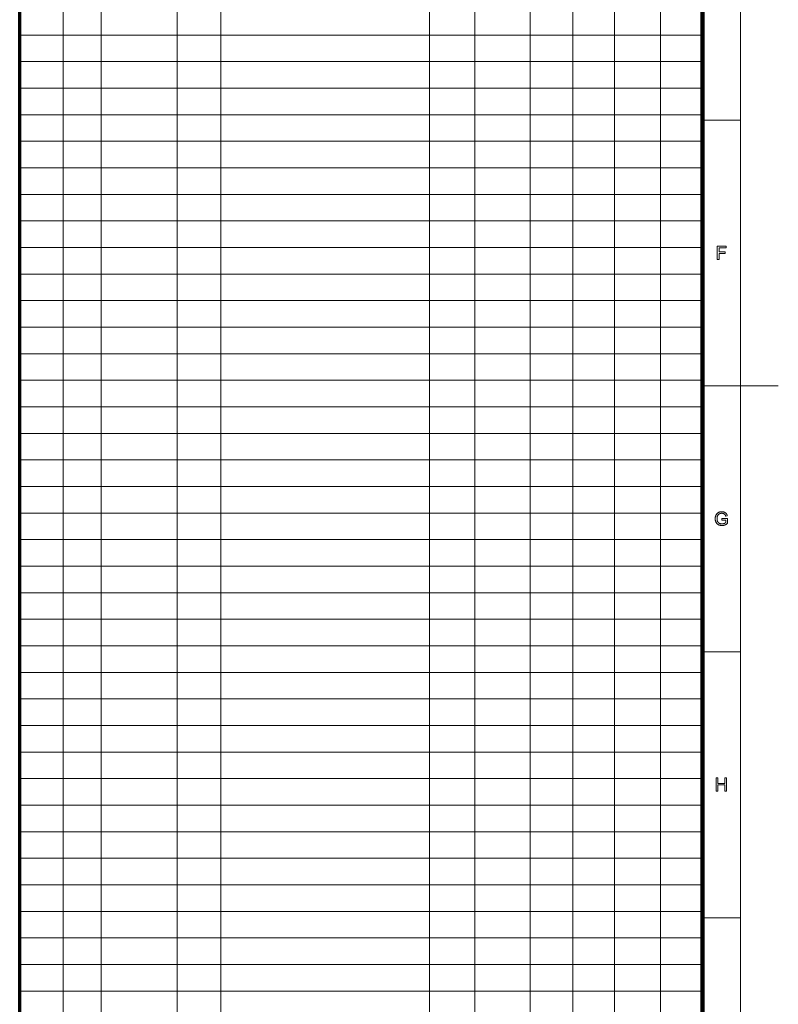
# Model space of a CAD drawing. Extents: x 0 to 1189, y 0 to 841.
# Tile 134 of 135: x 989 to 1189, y 258 to 517. Entities that reach past the tile are written whole.
import ezdxf

# ---------------------------------------------------------------- set-up
doc = ezdxf.new("R2010")
doc.units = 0

msp = doc.modelspace()

# ---------------------------------------------------------------- linework, layer by layer
at = {"color": 7, "lineweight": 13}
for p, q in [((1179, 10), (1179, 831)), ((1000.5, 821), (1000.5, 76)), ((1010.5, 821), (1010.5, 76)), ((1030.5, 821), (1030.5, 76)), ((1042, 821), (1042, 76)), ((1097, 821), (1097, 76)), ((1109, 821), (1109, 76)), ((1123.57, 820.88), (1123.57, 75.88)), ((1134.82, 821.52), (1134.82, 76.52)), ((1145.78, 821), (1145.78, 76)), ((1157.95, 821.09), (1157.95, 76.09)), ((1169, 513), (989, 513)), ((1169, 506), (989, 506)), ((1169, 499), (989, 499)), ((1169, 492), (989, 492)), ((1169, 485), (989, 485)), ((1169, 478), (989, 478)), ((1169, 471), (989, 471)), ((1169, 464), (989, 464)), ((1169, 457), (989, 457)), ((1169, 450), (989, 450)), ((1169, 443), (989, 443)), ((1169, 436), (989, 436)), ((1169, 429), (989, 429)), ((1169, 422), (989, 422)), ((1169, 420.5), (1189, 420.5)), ((1169, 415), (989, 415)), ((1169, 408), (989, 408)), ((1169, 401), (989, 401)), ((1169, 394), (989, 394)), ((1169, 387), (989, 387)), ((1169, 380), (989, 380)), ((1169, 373), (989, 373)), ((1169, 366), (989, 366)), ((1169, 359), (989, 359)), ((1169, 352), (989, 352)), ((1169, 345), (989, 345)), ((1169, 338), (989, 338)), ((1169, 331), (989, 331)), ((1169, 324), (989, 324)), ((1169, 317), (989, 317)), ((1169, 310), (989, 310)), ((1169, 303), (989, 303)), ((1169, 296), (989, 296)), ((1169, 289), (989, 289)), ((1169, 282), (989, 282)), ((1169, 275), (989, 275)), ((1169, 268), (989, 268)), ((1169, 261), (989, 261))]:
    msp.add_line(p, q, dxfattribs=at)
at = {"color": 5, "lineweight": 70}
msp.add_line((989, 20), (989, 821), dxfattribs=at)
at = {"color": 7, "lineweight": 100}
msp.add_line((1169, 20), (1169, 821), dxfattribs=at)
at = {"color": 7, "lineweight": 13, "ltscale": 0.25}
for p, q in [((1169, 490.58), (1179, 490.58)), ((1169, 350.42), (1179, 350.42)), ((1169, 280.33), (1179, 280.33))]:
    msp.add_line(p, q, dxfattribs=at)
at = {"color": 7, "lineweight": 13}
for points in [[(1172.91, 453.85), (1172.91, 457.35), (1175.27, 457.35), (1175.27, 456.93), (1173.37, 456.93), (1173.37, 455.85), (1175.01, 455.85), (1175.01, 455.44), (1173.37, 455.44), (1173.37, 453.85)], [(1174.11, 385.14), (1174.11, 385.55), (1175.6, 385.55), (1175.6, 384.25), (1175.53, 384.2), (1175.46, 384.15), (1175.39, 384.1), (1175.32, 384.05), (1175.25, 384.01), (1175.18, 383.97), (1175.11, 383.94), (1175.04, 383.9), (1174.96, 383.87), (1174.89, 383.84), (1174.82, 383.81), (1174.75, 383.79), (1174.67, 383.77), (1174.6, 383.75), (1174.52, 383.74), (1174.45, 383.73), (1174.37, 383.72), (1174.3, 383.71), (1174.22, 383.7), (1174.15, 383.7), (1174.04, 383.71), (1173.94, 383.71), (1173.85, 383.72), (1173.75, 383.74), (1173.65, 383.76), (1173.56, 383.78), (1173.47, 383.81), (1173.38, 383.84), (1173.29, 383.88), (1173.21, 383.92), (1173.13, 383.97), (1173.05, 384.02), (1172.98, 384.07), (1172.91, 384.13), (1172.84, 384.19), (1172.78, 384.26), (1172.72, 384.33), (1172.67, 384.4), (1172.62, 384.48), (1172.57, 384.56), (1172.53, 384.65), (1172.5, 384.73), (1172.46, 384.82), (1172.44, 384.91), (1172.41, 385.01), (1172.39, 385.1), (1172.38, 385.2), (1172.37, 385.29), (1172.36, 385.39), (1172.36, 385.5), (1172.36, 385.6), (1172.37, 385.7), (1172.38, 385.8), (1172.39, 385.89), (1172.41, 385.99), (1172.44, 386.09), (1172.46, 386.18), (1172.5, 386.27), (1172.53, 386.36), (1172.57, 386.45), (1172.62, 386.54), (1172.67, 386.62), (1172.72, 386.7), (1172.77, 386.77), (1172.83, 386.84), (1172.9, 386.9), (1172.96, 386.96), (1173.03, 387.01), (1173.11, 387.06), (1173.19, 387.11), (1173.27, 387.15), (1173.35, 387.19), (1173.44, 387.22), (1173.53, 387.25), (1173.62, 387.27), (1173.71, 387.29), (1173.81, 387.3), (1173.91, 387.31), (1174.01, 387.32), (1174.11, 387.32), (1174.19, 387.32), (1174.26, 387.32), (1174.33, 387.31), (1174.4, 387.3), (1174.47, 387.29), (1174.54, 387.28), (1174.61, 387.26), (1174.67, 387.24), (1174.74, 387.22), (1174.8, 387.2), (1174.86, 387.17), (1174.91, 387.15), (1174.97, 387.12), (1175.02, 387.09), (1175.07, 387.05), (1175.12, 387.02), (1175.16, 386.98), (1175.2, 386.94), (1175.24, 386.9), (1175.28, 386.86), (1175.31, 386.81), (1175.34, 386.76), (1175.38, 386.71), (1175.4, 386.66), (1175.43, 386.6), (1175.46, 386.55), (1175.48, 386.48), (1175.5, 386.42), (1175.52, 386.35), (1175.54, 386.28), (1175.13, 386.17), (1175.11, 386.22), (1175.09, 386.27), (1175.07, 386.32), (1175.06, 386.37), (1175.04, 386.41), (1175.02, 386.45), (1175, 386.49), (1174.98, 386.52), (1174.95, 386.56), (1174.93, 386.59), (1174.91, 386.62), (1174.88, 386.65), (1174.85, 386.68), (1174.82, 386.7), (1174.79, 386.73), (1174.75, 386.75), (1174.72, 386.77), (1174.68, 386.8), (1174.64, 386.82), (1174.6, 386.83), (1174.55, 386.85), (1174.51, 386.87), (1174.46, 386.88), (1174.41, 386.89), (1174.37, 386.9), (1174.32, 386.91), (1174.27, 386.92), (1174.22, 386.92), (1174.17, 386.93), (1174.11, 386.93), (1174.05, 386.93), (1173.99, 386.92), (1173.93, 386.92), (1173.87, 386.91), (1173.82, 386.9), (1173.76, 386.89), (1173.71, 386.88), (1173.66, 386.86), (1173.61, 386.85), (1173.56, 386.83), (1173.52, 386.81), (1173.48, 386.79), (1173.43, 386.77), (1173.39, 386.74), (1173.36, 386.72), (1173.32, 386.69), (1173.28, 386.66), (1173.25, 386.64), (1173.22, 386.61), (1173.19, 386.58), (1173.16, 386.54), (1173.14, 386.51), (1173.11, 386.48), (1173.09, 386.44), (1173.06, 386.41), (1173.04, 386.38), (1173.02, 386.34), (1173, 386.3), (1172.99, 386.27), (1172.97, 386.23), (1172.94, 386.16), (1172.92, 386.1), (1172.9, 386.03), (1172.88, 385.96), (1172.87, 385.89), (1172.86, 385.82), (1172.85, 385.75), (1172.84, 385.67), (1172.84, 385.6), (1172.84, 385.53), (1172.84, 385.43), (1172.84, 385.34), (1172.85, 385.26), (1172.86, 385.18), (1172.88, 385.1), (1172.89, 385.02), (1172.92, 384.94), (1172.94, 384.87), (1172.97, 384.81), (1173, 384.74), (1173.03, 384.68), (1173.07, 384.62), (1173.11, 384.57), (1173.15, 384.52), (1173.2, 384.47), (1173.24, 384.42), (1173.29, 384.38), (1173.35, 384.34), (1173.41, 384.31), (1173.47, 384.27), (1173.53, 384.25), (1173.59, 384.22), (1173.65, 384.2), (1173.72, 384.18), (1173.78, 384.16), (1173.85, 384.15), (1173.92, 384.14), (1173.98, 384.13), (1174.05, 384.12), (1174.12, 384.12), (1174.18, 384.12), (1174.24, 384.13), (1174.3, 384.13), (1174.36, 384.14), (1174.42, 384.15), (1174.48, 384.16), (1174.53, 384.18), (1174.59, 384.2), (1174.65, 384.22), (1174.71, 384.24), (1174.76, 384.26), (1174.82, 384.28), (1174.87, 384.31), (1174.91, 384.33), (1174.96, 384.36), (1175, 384.38), (1175.04, 384.41), (1175.08, 384.43), (1175.11, 384.46), (1175.14, 384.48), (1175.14, 385.14)], [(1172.63, 313.68), (1172.63, 317.18), (1173.09, 317.18), (1173.09, 315.74), (1174.91, 315.74), (1174.91, 317.18), (1175.37, 317.18), (1175.37, 313.68), (1174.91, 313.68), (1174.91, 315.33), (1173.09, 315.33), (1173.09, 313.68)]]:
    msp.add_lwpolyline(points, close=True, dxfattribs=at)

doc.saveas('drawing.dxf')
